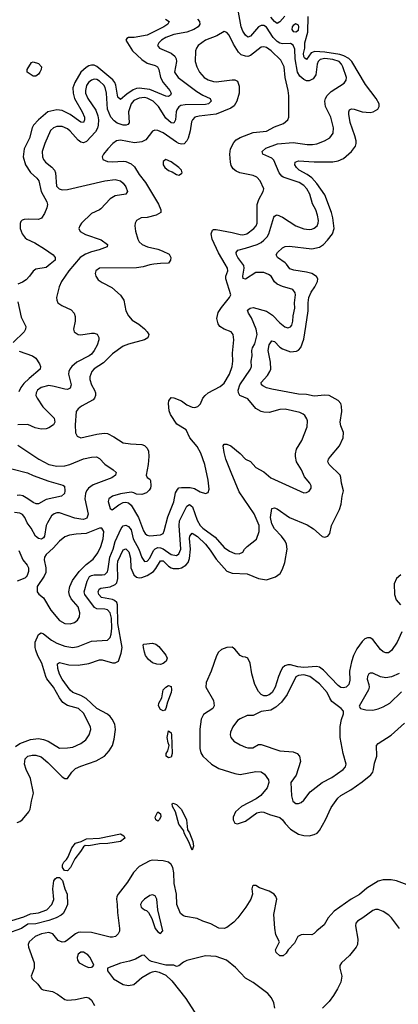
# Model space of a CAD drawing. Header units: inches. Extents: x 1839270 to 1929235, y 762242 to 910350.
# Tile 200 of 256: x 1892549 to 1895403, y 834418 to 841845. Entities that reach past the tile are written whole.
import ezdxf

# ---------------------------------------------------------------- set-up
doc = ezdxf.new("R2010")
doc.units = ezdxf.units.IN
doc.header["$MEASUREMENT"] = 0
doc.layers.add('B8893', color=7, linetype='Continuous')
doc.layers.add('B8894', color=7, linetype='Continuous')

msp = doc.modelspace()

# ---------------------------------------------------------------- linework, layer by layer
at = {"layer": 'B8893', "color": 5}
for points, elevation in [([(1892518.4, 836361.6), (1892550, 836386.1), (1892630, 836414.8), (1892690, 836422.1), (1892730, 836415.9), (1892763.7, 836403.7), (1892850, 836350.2), (1892910, 836351.4), (1892950, 836358.5), (1893010, 836385.8), (1893047.6, 836412.4), (1893073.3, 836450), (1893085.7, 836490), (1893083, 836510), (1893030, 836615.1), (1892992.4, 836650), (1892910, 836672.8), (1892875.4, 836695.4), (1892849.5, 836729.5), (1892803.4, 836810), (1892753.8, 836873.8), (1892745.4, 836890), (1892717.3, 836990), (1892686.9, 837046.9), (1892670.3, 837090), (1892665.8, 837110), (1892666.1, 837150), (1892690, 837207.9), (1892710, 837220.2), (1892730, 837212), (1892790, 837165.9), (1892830, 837142.6), (1892890, 837119.8), (1892949.8, 837110.2), (1892990, 837115.8), (1893090, 837155.9), (1893210, 837165.4), (1893230, 837184.2), (1893238.8, 837210), (1893244.9, 837255.1), (1893242, 837330), (1893230, 837370.7), (1893210, 837394.3), (1893190, 837399.7), (1893130, 837401.5), (1893111.9, 837411.9), (1893040.7, 837510), (1893035, 837530), (1893058.1, 837610), (1893075.9, 837644.1), (1893090, 837653.7), (1893110, 837656.9), (1893170, 837656.6), (1893190, 837660.5), (1893210, 837678.9), (1893217.1, 837702.9), (1893228.4, 837790), (1893253.4, 837850), (1893268, 837910), (1893313.9, 838006.1), (1893330, 838026.7), (1893350, 838031.2), (1893370, 838021.8), (1893390, 837997.5), (1893405.8, 837930), (1893447.4, 837850), (1893470, 837788), (1893490, 837757.1), (1893510, 837760.2), (1893530, 837782.3), (1893557.9, 837842.1), (1893570, 837853.7), (1893590, 837862.8), (1893610, 837861.8), (1893630, 837852.9), (1893690, 837810.1), (1893730, 837804.4), (1893750, 837815.2), (1893763.2, 837850), (1893750.3, 838030), (1893754.7, 838065.3), (1893810, 838176), (1893830, 838189), (1893850.7, 838170), (1893887.5, 838070), (1893910, 838030.1), (1893930.2, 838010), (1894022.6, 837942.6), (1894090, 837862.7), (1894130, 837835.8), (1894170, 837818.7), (1894203.6, 837816.4), (1894230, 837828), (1894243.7, 837850), (1894264.5, 837870), (1894334.5, 837925.5), (1894354.5, 837985.5), (1894353, 838030), (1894317.4, 838117.4), (1894204.6, 838284.6), (1894142, 838430), (1894102.7, 838530), (1894090, 838579), (1894083.5, 838630), (1894090, 838642), (1894096.2, 838643.8), (1894110, 838644.2), (1894140.4, 838630), (1894210, 838573.7), (1894250, 838530.3), (1894290, 838512.7), (1894330, 838467.4), (1894390, 838434.6), (1894441.3, 838390), (1894690, 838277.1), (1894710, 838278), (1894730, 838287.7), (1894746.6, 838310), (1894745.1, 838330), (1894735.6, 838350), (1894695.9, 838395.9), (1894672.8, 838450), (1894636.8, 838510), (1894628.4, 838550), (1894627.4, 838570), (1894635.3, 838604.7), (1894676.9, 838670), (1894714.9, 838774.9), (1894718.2, 838818.2), (1894714, 838834), (1894698.2, 838858.2), (1894687, 838870), (1894662, 838882), (1894550, 838906.3), (1894510, 838905.5), (1894430, 838883), (1894390, 838883.6), (1894368.9, 838888.9), (1894330, 838912.5), (1894270, 838985.2), (1894209.7, 839010), (1894199.3, 839030), (1894196, 839050), (1894207.9, 839090), (1894289, 839210), (1894296.8, 839230), (1894294.5, 839270), (1894301.1, 839310), (1894298.3, 839350), (1894304, 839370), (1894321.1, 839398.9), (1894338.5, 839470), (1894331.5, 839510), (1894296.1, 839596.1), (1894272.7, 839630), (1894267.2, 839652.8), (1894285.6, 839670), (1894310, 839674.8), (1894410, 839645.3), (1894455.2, 839615.2), (1894510, 839558.4), (1894547.9, 839527.9), (1894570, 839520.7), (1894576.9, 839523.1), (1894590, 839528.2), (1894599.4, 839540.6), (1894608.9, 839570), (1894611.6, 839610), (1894623.4, 839670), (1894621.3, 839710), (1894628.8, 839770), (1894625.8, 839785.8), (1894608.6, 839808.6), (1894530, 839831.6), (1894490, 839849.9), (1894468.6, 839868.6), (1894444.1, 839910), (1894424, 839924), (1894390, 839936.9), (1894330, 839939), (1894250, 839888.8), (1894233.7, 839893.7), (1894230.8, 839910), (1894242.4, 839970), (1894238.3, 839990), (1894231, 840000)], 540), ([(1892530, 835788.4), (1892550, 835797), (1892570, 835811.1), (1892617.8, 835870), (1892628.3, 835890), (1892637.4, 835950), (1892654, 836010), (1892630, 836121.1), (1892597.6, 836190), (1892585.3, 836230), (1892590.6, 836269.4), (1892611.2, 836288.8), (1892642.6, 836297.4), (1892670, 836297.9), (1892710, 836283.7), (1892761.3, 836241.3), (1892870, 836134.3), (1892890, 836121.3), (1892910, 836120.7), (1892942.3, 836170), (1892970, 836195.6), (1893010, 836215.3), (1893125.5, 836254.5), (1893188.2, 836290), (1893223.1, 836330), (1893247.7, 836370), (1893261.7, 836418.3), (1893271.2, 836490), (1893266.7, 836530), (1893247.2, 836570), (1893231.1, 836590), (1893210, 836605.8), (1893131.8, 836650), (1893050, 836725.9), (1893010, 836747), (1892950, 836769.3), (1892930, 836786.8), (1892869.9, 836870), (1892850, 836908.5), (1892837, 836950), (1892834.7, 836985.3), (1892850, 836996.1), (1892919, 836979), (1892990, 836976.4), (1893071.1, 836988.9), (1893150, 837017.1), (1893170, 837016.8), (1893250, 836992.9), (1893270, 836993.4), (1893293.3, 837006.7), (1893313.5, 837066.5), (1893320.6, 837110), (1893288.6, 837290), (1893287.7, 837430), (1893280.6, 837450), (1893264.9, 837464.9), (1893250, 837471.5), (1893166.4, 837486.4), (1893145.3, 837510), (1893141.2, 837530), (1893147.9, 837550), (1893162.1, 837557.9), (1893230, 837565.8), (1893270, 837584.5), (1893281.8, 837598.2), (1893289.9, 837630.1), (1893286.7, 837730), (1893290, 837760.3), (1893330, 837846.9), (1893350, 837853.8), (1893371, 837830), (1893383.9, 837783.9), (1893387.8, 837710), (1893410, 837656.6), (1893430, 837640.1), (1893450, 837634.9), (1893470, 837637.2), (1893510, 837652.7), (1893557.1, 837682.9), (1893575.8, 837704.2), (1893610, 837763.5), (1893630, 837763.1), (1893670, 837722.9), (1893690, 837709.3), (1893706.3, 837706.3), (1893750, 837705.6), (1893770, 837710.1), (1893801.9, 837730), (1893818.5, 837750), (1893830, 837781.3), (1893835.9, 837850), (1893828.4, 837931.6), (1893830.8, 837950), (1893850, 837971.1), (1893890, 837945.4), (1893949, 837890), (1893984.6, 837844.6), (1894030, 837774.8), (1894110, 837685.5), (1894150, 837671.3), (1894264.5, 837664.5), (1894350, 837629.1), (1894410, 837620.7), (1894476.6, 837643.4), (1894511.8, 837668.2), (1894530, 837700.5), (1894547.1, 837750), (1894566.3, 837850), (1894560.5, 837890), (1894550.8, 837910.8), (1894522.7, 837950), (1894470, 838003.7), (1894450, 838043.1), (1894439.9, 838090), (1894450, 838158), (1894470, 838163.8), (1894490, 838154.9), (1894582, 838090), (1894715.5, 838035.5), (1894765, 838005), (1894830, 837945.7), (1894850, 837941.3), (1894871.1, 837948.9), (1894887.8, 837970), (1894899.8, 838030), (1894960.7, 838150), (1894972.2, 838190), (1894979.3, 838250), (1894989.8, 838290), (1894975.3, 838350), (1894970.7, 838390.7), (1894964, 838410), (1894881.3, 838490), (1894873, 838510), (1894877.4, 838530), (1894891.1, 838550), (1894958.7, 838630), (1894987.3, 838690), (1894989.7, 838730), (1894970, 838781.2), (1894965.6, 838810), (1894978.5, 838890), (1894975.9, 838930), (1894968.8, 838950), (1894950, 838972.7), (1894882, 839010), (1894850, 839013.2), (1894770, 839004.6), (1894710, 839018.5), (1894650, 839021.3), (1894450, 839058.8), (1894410, 839068.6), (1894382.6, 839082.6), (1894371, 839090), (1894368.7, 839108.7), (1894418, 839162), (1894435.2, 839190), (1894441.2, 839210), (1894440.5, 839260.5), (1894421.5, 839350), (1894430, 839392.7), (1894450, 839422.3), (1894470, 839418.2), (1894510, 839375.4), (1894530, 839362.5), (1894590, 839340.4), (1894635.8, 839344.2), (1894650, 839352.2), (1894667.7, 839372.3), (1894690, 839435.3), (1894707.2, 839530), (1894724.7, 839650), (1894723.1, 839710), (1894729.5, 839750.5), (1894745.2, 839790), (1894774.2, 839830), (1894794.9, 839870), (1894795.8, 839890), (1894786.7, 839906.7), (1894752.1, 839930), (1894710, 839941.2), (1894615.2, 839955.2), (1894586.1, 839966.1), (1894559.5, 840000)], 520), ([(1892778.9, 840000), (1892750, 839976.8), (1892670, 839963.9), (1892650, 839948.2), (1892623.9, 839910), (1892597.9, 839882.1), (1892570, 839864.4), (1892534.8, 839850)], 520), ([(1892961.4, 840000), (1892918.8, 839950), (1892864, 839870), (1892846.3, 839830), (1892826.4, 839750), (1892828.2, 839730), (1892838, 839710), (1892867.7, 839690), (1892936.7, 839656.7), (1892960.3, 839630), (1892966.5, 839606.5), (1892967.7, 839570), (1892955.3, 839510), (1892959.3, 839490), (1892990.3, 839470.3), (1893010, 839468.9), (1893090, 839480.3), (1893110, 839480.3), (1893132.6, 839472.6), (1893146.7, 839446.7), (1893146, 839430), (1893133.2, 839390), (1893111.8, 839350), (1893090, 839321.6), (1893071.8, 839308.2), (1892978.9, 839261.1), (1892942.7, 839230), (1892927.8, 839210), (1892919.8, 839190), (1892918.4, 839170), (1892936.5, 839090), (1892930, 839065.6), (1892910, 839056), (1892890, 839057.3), (1892810, 839079.2), (1892770, 839084.5), (1892710, 839070.5), (1892684.2, 839050), (1892674.4, 839030), (1892671.3, 839010), (1892680.2, 838990), (1892724.2, 838924.2), (1892810, 838838), (1892815.4, 838810), (1892805.2, 838790), (1892770, 838766.3), (1892750, 838759.5), (1892710, 838756.5), (1892667.1, 838767.1), (1892610, 838791.7), (1892536, 838790)], 540), ([(1893561.5, 840000), (1893530, 839996.1), (1893479.3, 839980.7), (1893430, 839973.5), (1893150, 839970.9), (1893123.1, 839950), (1893118.7, 839930), (1893123.7, 839910), (1893142, 839882), (1893170, 839862), (1893244.8, 839824.8), (1893310, 839768), (1893335.3, 839730), (1893350.3, 839650), (1893368.9, 839610), (1893397.5, 839577.5), (1893447.8, 839547.8), (1893490, 839514), (1893510.4, 839490), (1893521.6, 839470), (1893520.5, 839459.5), (1893515.1, 839444.9), (1893491, 839430), (1893370, 839398.2), (1893330, 839381.6), (1893250, 839325.3), (1893182.2, 839257.8), (1893110, 839210.6), (1893093.2, 839190), (1893077.5, 839150), (1893077.7, 839130), (1893090.2, 839090), (1893113.9, 839050), (1893120.5, 839030), (1893119.8, 839010), (1893113.7, 838990), (1893103.3, 838976.7), (1893014.9, 838930), (1892988.9, 838910), (1892975.6, 838890), (1892968.2, 838788.2), (1892968.9, 838728.9), (1892982.3, 838702.3), (1893010, 838690.4), (1893130, 838718.2), (1893184.9, 838724.9), (1893210, 838723.6), (1893259.2, 838699.2), (1893330, 838653.1), (1893385.1, 838645.1), (1893470, 838640.9), (1893490, 838633.4), (1893510, 838612.2), (1893519.7, 838590), (1893522.9, 838550), (1893518.2, 838490), (1893502.7, 838410), (1893510, 838390.7), (1893530, 838378), (1893534, 838370), (1893537.7, 838330), (1893534.6, 838310), (1893525.1, 838294.9), (1893504.1, 838275.9), (1893470, 838263.5), (1893430, 838265.6), (1893410, 838277.2), (1893390, 838282), (1893310, 838268), (1893250, 838249.6), (1893222, 838230), (1893217.1, 838210), (1893230, 838158), (1893247.2, 838147.2), (1893295.6, 838184.4), (1893330, 838203.6), (1893350, 838206.5), (1893370, 838201.7), (1893390, 838182.6), (1893445.1, 838090), (1893483.2, 837990), (1893495.2, 837970), (1893510, 837956.9), (1893530, 837951.2), (1893610, 837959.7), (1893629.8, 837970.2), (1893639.3, 837990), (1893664.7, 838095.3), (1893710, 838207), (1893723.9, 838276.1), (1893737.7, 838302.3), (1893750, 838312.5), (1893770, 838316.6), (1893835.1, 838315.1), (1893867.7, 838307.7), (1893910, 838284.4), (1893950, 838270.8), (1893970, 838278), (1893976.2, 838303.8), (1893969.6, 838370.4), (1893944, 838490), (1893915.1, 838575.1), (1893886.2, 838626.2), (1893831.1, 838690), (1893805.2, 838750), (1893734.5, 838794.5), (1893686, 838866), (1893675.1, 838895.1), (1893669.8, 838949.8), (1893673.3, 838970), (1893690, 838994.9), (1893710, 838993.7), (1893768, 838970), (1893810, 838940.8), (1893850, 838923.2), (1893870, 838920.9), (1893893.2, 838926.8), (1893912.8, 838947.2), (1893928.7, 838990), (1893946.9, 839010), (1893970, 839030.2), (1894060.9, 839079.1), (1894090, 839103.2), (1894130.7, 839170), (1894150.6, 839230), (1894155.3, 839270), (1894154, 839330), (1894164, 839430), (1894157.6, 839470), (1894142, 839490), (1894090, 839511.3), (1894058.5, 839530), (1894044.8, 839550), (1894035.9, 839590), (1894044.6, 839635.4), (1894070, 839674.9), (1894131.8, 839750), (1894141.3, 839770), (1894103, 839890), (1894103.7, 839910), (1894118, 839950), (1894116.5, 839970), (1894098.6, 840000)], 560), ([(1892535.5, 839715.5), (1892561, 839601), (1892595.8, 839530), (1892593.7, 839510), (1892582.6, 839490), (1892500.5, 839410)], 520), ([(1892545.8, 839345.8), (1892644.9, 839310), (1892670, 839292.1), (1892698.3, 839250), (1892705.2, 839230), (1892703.6, 839210), (1892621.3, 839138.7), (1892580.5, 839099.5), (1892557, 839070), (1892542.3, 839037.7)], 520), ([(1892535.9, 838635.9), (1892694.6, 838530), (1892770, 838488.7), (1892830, 838477.8), (1892890, 838479.3), (1892926.6, 838490), (1893030, 838533.6), (1893090, 838546.1), (1893127, 838547), (1893150, 838536.1), (1893190, 838491.5), (1893254, 838450), (1893276.3, 838430), (1893270.6, 838410), (1893243, 838390), (1893103.5, 838336.5), (1893068.7, 838311.3), (1893052.8, 838290), (1893044.8, 838270), (1893041.2, 838230), (1893066, 838114), (1893054.2, 838085.8), (1893030, 838076), (1893010, 838077), (1892965.8, 838085.8), (1892850, 838126.1), (1892830, 838126), (1892810, 838118.5), (1892790, 838101.5), (1892759.5, 838050), (1892749.6, 838030), (1892737.1, 837950), (1892730, 837937.1), (1892713.2, 837926.8), (1892690, 837932.6), (1892667.9, 837950), (1892635.7, 838010), (1892605.2, 838050), (1892588.2, 838090), (1892570, 838113.5), (1892550, 838123.7), (1892510, 838127.6)], 540), ([(1892490, 838456.3), (1892607.6, 838427.6), (1892650, 838407.5), (1892770, 838363), (1892874, 838334), (1892886, 838326), (1892890.3, 838290.3), (1892886.4, 838270), (1892864, 838250), (1892750, 838224.7), (1892690, 838194.2), (1892672.3, 838192.3), (1892650, 838202), (1892611.6, 838231.6), (1892573.1, 838253.1), (1892550, 838258), (1892530, 838255.5)], 520), ([(1892541.9, 837841.9), (1892573, 837770), (1892606.1, 837730), (1892614.8, 837710), (1892616.7, 837683.3), (1892606.7, 837653.3), (1892597.9, 837642.1), (1892586.9, 837633.1), (1892530, 837609.2)], 540), ([(1895421.5, 837658.5), (1895388.4, 837630), (1895371.8, 837590), (1895374.5, 837510), (1895386.4, 837470), (1895418.6, 837430)], 520), ([(1895430, 837226.6), (1895393.5, 837150), (1895352.3, 837087.7), (1895330, 837068.9), (1895310, 837068), (1895290, 837077.1), (1895270, 837094.8), (1895210, 837168.5), (1895190, 837181.5), (1895170, 837183.5), (1895150, 837174.5), (1895130, 837155.3), (1895090, 837099.1), (1895066.3, 837050), (1895050, 837000.5), (1895034.6, 836930), (1895037.8, 836862.2), (1895030.1, 836830), (1895010, 836811.3), (1894990, 836805.2), (1894970, 836808.8), (1894950, 836823.4), (1894839.3, 836939.3), (1894810, 836961.3), (1894786.3, 836966.3), (1894690, 836959.1), (1894644.7, 836964.7), (1894590, 836978.6), (1894570, 836977.7), (1894547.7, 836970), (1894530, 836954.9), (1894520.4, 836939.6), (1894499.6, 836890), (1894475.3, 836810), (1894452.7, 836770), (1894430, 836751.6), (1894410, 836745), (1894390, 836745.5), (1894370, 836755.9), (1894350, 836776.5), (1894320.7, 836830), (1894298, 836910), (1894286.2, 836990), (1894270, 837029.6), (1894250, 837036.9), (1894230, 837038), (1894210, 837049.7), (1894170, 837096), (1894150, 837110.7), (1894110, 837109.8), (1894070, 837095.3), (1894046.8, 837073.2), (1894032.4, 837047.6), (1893993.5, 836930), (1893955.1, 836844.9), (1893953.5, 836810), (1894011.1, 836710), (1894014, 836670), (1894004.9, 836650), (1893935.2, 836604.8), (1893916.3, 836570), (1893906.2, 836493.8), (1893906.4, 836346.4), (1893914.8, 836314.8), (1893930, 836288.9), (1893995.3, 836230), (1894050, 836196.9), (1894170, 836158.8), (1894210, 836151), (1894330, 836173), (1894370, 836172), (1894395.1, 836155.1), (1894425.1, 836110), (1894427.4, 836090), (1894413.7, 836050), (1894366.7, 835993.3), (1894331.5, 835968.5), (1894220.2, 835910), (1894176.9, 835870), (1894158.5, 835830), (1894158.3, 835810), (1894170, 835783.7), (1894190, 835779.7), (1894250, 835799.8), (1894336.7, 835863.3), (1894369.9, 835870.1), (1894390, 835867.8), (1894432.1, 835850), (1894510, 835826.6), (1894529.2, 835810), (1894550, 835780.8), (1894590, 835738.3), (1894650, 835701.5), (1894690, 835690.2), (1894730, 835688.9), (1894770, 835698), (1894790.7, 835709.3), (1894810, 835728.4), (1894855.1, 835810), (1894897.9, 835902.1), (1894947.3, 835972.7), (1894970, 835992.7), (1895044, 836036), (1895130, 836095.4), (1895196.7, 836150), (1895209.9, 836170), (1895216.2, 836190), (1895223, 836237), (1895240.3, 836290), (1895239.8, 836370), (1895250, 836386.4), (1895350, 836447.7), (1895450, 836539.7)], 520), ([(1895410, 836913.7), (1895351.3, 836888.7), (1895310, 836881.1), (1895270, 836887.3), (1895210, 836916.9), (1895190, 836916.2), (1895180.7, 836910), (1895170.5, 836890), (1895168.9, 836871.1), (1895181.1, 836830), (1895182.3, 836810), (1895177.3, 836790), (1895107.7, 836667.7), (1895118, 836650), (1895159, 836639), (1895210, 836637), (1895250, 836647), (1895290, 836662.4), (1895339.3, 836690), (1895426.2, 836773.8)], 540), ([(1895470, 835318.4), (1895390, 835348.8), (1895350, 835356.5), (1895290, 835356.6), (1895250, 835346.6), (1895166.5, 835293.5), (1895110, 835245.9), (1895048.4, 835211.6), (1894920.2, 835119.8), (1894874.3, 835070), (1894843.2, 835016.8), (1894787.8, 834972.2), (1894770, 834952.3), (1894750, 834942), (1894690, 834945.6), (1894670, 834941.6), (1894646.8, 834930), (1894620.3, 834879.7), (1894574, 834830), (1894556.5, 834803.5), (1894535.2, 834784.8), (1894510, 834782.7), (1894481.2, 834810), (1894477.3, 834830), (1894508.1, 834890), (1894480.8, 834940.8), (1894471.4, 834991.4), (1894465.8, 835094.2), (1894486.2, 835210), (1894480.8, 835230), (1894466.6, 835250), (1894430, 835270.8), (1894356.2, 835296.2), (1894330, 835314), (1894310, 835314), (1894304.9, 835310), (1894299.1, 835290), (1894303, 835250), (1894290.4, 835210), (1894254, 835150), (1894194.6, 835070), (1894162.1, 835037.9), (1894110, 834997.8), (1894090, 834989.8), (1894050, 834992.5), (1893990, 835024.5), (1893930, 835044.9), (1893886, 835066), (1893799.3, 835079.3), (1893784.6, 835084.6), (1893762.4, 835102.4), (1893734.3, 835170), (1893731.4, 835250), (1893712.5, 835330), (1893710.6, 835410), (1893702.6, 835450), (1893690, 835473.1), (1893671, 835490), (1893630, 835500.2), (1893550, 835504.9), (1893530, 835500.6), (1893450, 835457.2), (1893408.2, 835411.8), (1893361.4, 835338.6), (1893292, 835250), (1893281.8, 835230), (1893278, 835210), (1893284.2, 835170), (1893285.8, 835110), (1893302.5, 834990), (1893300.6, 834970), (1893292.2, 834950), (1893270.3, 834930), (1893250, 834924.5), (1893230, 834925.2), (1893090, 834960.4), (1893010, 834963), (1892990, 834959.6), (1892970.5, 834949.5), (1892903, 834897), (1892890, 834889.3), (1892870, 834885.6), (1892840, 834900), (1892799.8, 834950), (1892770, 834959.3), (1892714.9, 834950), (1892666.5, 834930), (1892620.7, 834890), (1892614, 834870), (1892616.2, 834850), (1892658.5, 834730), (1892658, 834690), (1892634.9, 834630), (1892643.1, 834610), (1892686.7, 834570), (1892710, 834535.3), (1892727.5, 834527.5), (1892795.8, 834515.8), (1892835, 834495), (1892890, 834455.5), (1892910, 834450.2), (1892970, 834454.8), (1893050, 834472), (1893070, 834467.7), (1893090.1, 834450.1), (1893113.2, 834410)], 520), ([(1892491.3, 835050), (1892581.6, 835078.4), (1892630, 835099.8), (1892690, 835108.9), (1892753, 835130), (1892792, 835170), (1892807.8, 835207.8), (1892799.1, 835290), (1892805.4, 835350), (1892815.5, 835364.5), (1892830, 835374), (1892850, 835373.6), (1892871.5, 835351.5), (1892888.9, 835290), (1892907.6, 835250), (1892909.4, 835170), (1892893.3, 835130), (1892875.9, 835104.1), (1892861.1, 835090), (1892823.9, 835070), (1892768.9, 835048.9), (1892670, 835025.8), (1892610, 835023.5), (1892563.2, 834990), (1892450.6, 834950)], 480), ([(1895411.3, 834990), (1895350.9, 835070.9), (1895331, 835091), (1895290, 835118), (1895250, 835133.2), (1895230, 835133.2), (1895210, 835125.2), (1895136, 835070), (1895094.4, 835045.6), (1895082.8, 835030), (1895080.5, 835010), (1895097.6, 834910), (1895094.9, 834870), (1895084.4, 834850), (1895034.4, 834785.6), (1894974.9, 834730), (1894963.1, 834710), (1894962, 834690), (1894977, 834630), (1894970, 834585.2), (1894945.7, 834534.3), (1894914.8, 834485.2), (1894881.2, 834438.8), (1894831.5, 834388.5)], 540), ([(1894473.3, 834390), (1894466, 834430), (1894446.9, 834466.9), (1894419.4, 834499.4), (1894310, 834583.7), (1894250, 834616), (1894174.9, 834694.9), (1894109, 834750), (1894030, 834777.4), (1893950, 834783.5), (1893810, 834747.8), (1893783.9, 834736.1), (1893750, 834709), (1893730, 834704), (1893710, 834713.2), (1893650, 834713.2), (1893542, 834742), (1893527.7, 834747.7), (1893488.7, 834788.7), (1893470, 834785.2), (1893422.4, 834757.6), (1893377, 834743), (1893310, 834729.5), (1893212, 834690), (1893212, 834670), (1893257.3, 834610), (1893330, 834568.4), (1893370, 834560.5), (1893410, 834568), (1893470, 834619.1), (1893530, 834656), (1893550, 834662.8), (1893570, 834666.8), (1893601.4, 834661.4), (1893650, 834638.8), (1893695.8, 834595.8), (1893801.8, 834461.8), (1893887.6, 834327.6)], 540)]:
    msp.add_lwpolyline(points, dxfattribs=dict(at, elevation=elevation))
for points, elevation in [([(1893169.6, 838009.6), (1893150, 838008.5), (1893050.1, 837969.9), (1892975, 837965), (1892923.6, 837956.4), (1892890, 837944.5), (1892850, 837911.8), (1892800.8, 837859.2), (1892748, 837812), (1892735.2, 837790), (1892733.2, 837770), (1892746.9, 837710), (1892745.9, 837674.1), (1892733.8, 837646.2), (1892681.2, 837570), (1892681.3, 837530), (1892692.9, 837512.9), (1892730, 837484.9), (1892783.1, 837390), (1892850, 837314), (1892890, 837290.3), (1892930, 837287.9), (1892962.8, 837297.2), (1892985.7, 837314.3), (1892998.9, 837341.1), (1893001.8, 837370), (1892990, 837416.9), (1892937.4, 837477.4), (1892923.8, 837503.8), (1892919.5, 837530), (1892927.1, 837570), (1892946.5, 837613.5), (1892996.8, 837683.2), (1893050, 837735), (1893104, 837776), (1893137.7, 837822.3), (1893160.2, 837870), (1893179.5, 837930), (1893183.1, 837983.1)], 560), ([(1893610, 836980.5), (1893582.7, 836982.7), (1893550, 836994.7), (1893518.9, 837018.9), (1893498, 837050), (1893490, 837074), (1893481.7, 837110), (1893480.7, 837130), (1893484.6, 837135.4), (1893550, 837142), (1893574.9, 837134.9), (1893596.8, 837116.8), (1893651.9, 837051.9), (1893659.7, 837030), (1893652.6, 837007.4), (1893630, 836989.6)], 480), ([(1894690, 836902), (1894650, 836897.8), (1894631.8, 836888.2), (1894564.1, 836755.9), (1894521.9, 836698.1), (1894480, 836660), (1894442.5, 836637.5), (1894370, 836626), (1894310, 836596.2), (1894263, 836597), (1894210, 836572.3), (1894190, 836558), (1894155.8, 836510), (1894137.6, 836470), (1894135.8, 836450), (1894140.4, 836430), (1894164.1, 836404.1), (1894210, 836374.9), (1894250, 836356.5), (1894270, 836351.5), (1894307.3, 836352.7), (1894350, 836377.1), (1894370, 836378.4), (1894510, 836330.2), (1894610, 836323.6), (1894640.4, 836310), (1894657, 836290), (1894666.3, 836250), (1894633.3, 836146.7), (1894593.8, 836090), (1894597.4, 835990), (1894609.1, 835950), (1894630, 835933), (1894650, 835933), (1894670, 835940.5), (1894690, 835957.3), (1894739.8, 836020.2), (1894829.8, 836090.2), (1894900.7, 836130), (1894987, 836190), (1895005.6, 836210), (1895011.2, 836230), (1894987.1, 836310), (1894965.4, 836430), (1894965.6, 836514.4), (1894974.7, 836565.3), (1894989.3, 836610), (1894989.2, 836630), (1894973.2, 836650), (1894902.9, 836702.9), (1894886.7, 836726.7), (1894867.9, 836770), (1894810, 836834.2), (1894735.1, 836890)], 540), ([(1893630, 836630.9), (1893610, 836641.8), (1893595.8, 836670), (1893597.7, 836690), (1893619.8, 836730), (1893629.8, 836790.2), (1893649.8, 836810.2), (1893670, 836821.7), (1893690, 836814.8), (1893692.7, 836790), (1893690, 836769.5), (1893662.3, 836697.7), (1893650, 836649.4), (1893642.6, 836637.4)], 480), ([(1893670, 836276.3), (1893653.6, 836290), (1893653.3, 836293.3), (1893653, 836310), (1893665.7, 836330), (1893675.1, 836370), (1893667.4, 836390), (1893661.5, 836430), (1893670, 836482), (1893690, 836466), (1893692.9, 836450), (1893699.7, 836310), (1893690, 836281.6)], 480), ([(1893850, 835579.5), (1893824.2, 835644.2), (1893790, 835708), (1893785.9, 835725.9), (1893750, 835778), (1893723.2, 835870), (1893701, 835910), (1893698, 835930), (1893704.9, 835935.1), (1893730, 835926.3), (1893766.9, 835890), (1893802.5, 835822.5), (1893807.2, 835810), (1893814.4, 835734.4), (1893830, 835710.3), (1893853.1, 835646.9), (1893858.5, 835610)], 480), ([(1893590, 835800.5), (1893574.5, 835810), (1893571.2, 835830), (1893590, 835870.4), (1893610, 835854.8), (1893612, 835832), (1893601.3, 835810)], 480), ([(1893070, 835613.1), (1893043.6, 835616.4), (1893030, 835606), (1893008.2, 835570), (1892963.7, 835516.3), (1892931.1, 835450), (1892910, 835425.4), (1892886.7, 835426.7), (1892871.9, 835450), (1892872.7, 835470), (1892882.4, 835490), (1892902.6, 835510), (1892914.7, 835530), (1892942, 835598), (1892970, 835632.9), (1893013.6, 835646.4), (1893054, 835666), (1893150, 835670.4), (1893310, 835704.2), (1893335.3, 835690), (1893342.4, 835670), (1893310, 835646.9), (1893214.8, 835630), (1893150, 835627.5)], 480), ([(1893550, 835243.6), (1893530, 835239.7), (1893490, 835211.5), (1893470.4, 835190), (1893460.3, 835170), (1893464.2, 835150), (1893490, 835130.4), (1893504.9, 835124.9), (1893520.5, 835110), (1893544.7, 835064.7), (1893570, 834991), (1893590, 834964.9), (1893610, 834951), (1893629, 834971), (1893589.5, 835130), (1893584.2, 835210), (1893570, 835237)], 540), ([(1893030, 834811.3), (1893010, 834811.3), (1892990, 834795.1), (1892981.6, 834770), (1892985.5, 834750), (1892998.8, 834730), (1893050, 834702.8), (1893070, 834696), (1893090, 834698), (1893099, 834701), (1893107.3, 834712.7), (1893080.9, 834770), (1893062.7, 834790)], 540)]:
    msp.add_lwpolyline(points, close=True, dxfattribs=dict(at, elevation=elevation))
at = {"layer": 'B8894', "color": 5}
for points, elevation in [([(1894231, 840000), (1894194.6, 840050), (1894184.2, 840070), (1894180.4, 840090), (1894192.8, 840107.2), (1894250, 840120.4), (1894338, 840150), (1894370, 840165), (1894390, 840181), (1894414, 840206), (1894428, 840230), (1894465.8, 840354.2), (1894470, 840363.1), (1894482.7, 840370), (1894490, 840371.8), (1894530, 840354.6), (1894630, 840290.2), (1894690, 840268.4), (1894730, 840262.6), (1894750, 840264.2), (1894770, 840271.5), (1894791.9, 840290), (1894799.8, 840310), (1894801.2, 840330), (1894794, 840370), (1894780.2, 840410), (1894756, 840456), (1894735.9, 840530), (1894713.2, 840570), (1894690, 840593.9), (1894656.3, 840616.3), (1894536.2, 840656.2), (1894524, 840664), (1894504.5, 840690), (1894465.3, 840785.3), (1894450, 840801.2), (1894381.6, 840830), (1894377.4, 840850), (1894405, 840875), (1894492.3, 840907.7), (1894610, 840917.8), (1894716, 840904), (1894756.6, 840903.4), (1894790, 840909.3), (1894847, 840930), (1894886.6, 840953.4), (1894912.2, 840987.8), (1894914.8, 841030), (1894895.3, 841110), (1894854.5, 841190), (1894848.3, 841230), (1894853.3, 841250), (1894866.9, 841273.1), (1894897.3, 841302.7), (1894994.5, 841365.5), (1895010.6, 841389.4), (1895013.2, 841410), (1894983.8, 841490), (1894974.2, 841510), (1894957, 841530), (1894910, 841545.8), (1894850, 841552.3), (1894815.1, 841544.9), (1894798, 841530), (1894790.7, 841510), (1894780.6, 841430), (1894761.4, 841398.6), (1894730, 841384.2), (1894710, 841384.9), (1894690, 841392.5), (1894659.6, 841419.6), (1894644, 841450), (1894626, 841550), (1894622.6, 841622.6), (1894610, 841651.9), (1894590, 841665.5), (1894530, 841663.9), (1894510, 841668.9), (1894490, 841680.9), (1894458.7, 841710), (1894410, 841787.7), (1894390, 841800.6), (1894370, 841801.5), (1894348.7, 841791.3), (1894290, 841719.8), (1894270, 841713.7), (1894250, 841727.1), (1894230, 841758.5), (1894218.5, 841790), (1894193.5, 841930)], 540), ([(1893648.6, 841848.6), (1893675.3, 841830), (1893666, 841810), (1893635.5, 841790), (1893510, 841729), (1893411.3, 841711.3), (1893370.4, 841709.6), (1893356.3, 841703.7), (1893350.5, 841690), (1893400.2, 841610), (1893470, 841543.5), (1893510, 841516.1), (1893570, 841498.6), (1893588.8, 841488.8), (1893598.6, 841470), (1893609.7, 841409.7), (1893630.4, 841370.4), (1893682, 841310), (1893690.3, 841290), (1893685.1, 841274.9), (1893670, 841265.6), (1893650, 841267.6), (1893530, 841317.6), (1893450, 841327.8), (1893430, 841325.9), (1893404.4, 841315.6), (1893356.4, 841283.6), (1893310, 841242), (1893290, 841259.5), (1893273.8, 841350), (1893266, 841370), (1893251.2, 841390), (1893130, 841492.3), (1893110, 841500.8), (1893090, 841502.2), (1893070, 841496.3), (1893050, 841484.7), (1893010, 841449.2), (1892964, 841370), (1892950.1, 841330), (1892951.2, 841290), (1892961.5, 841250), (1893021.1, 841150), (1893037.3, 841110), (1893038.4, 841090), (1893031.3, 841070), (1893010, 841071.6), (1892930, 841129), (1892870, 841159.5), (1892830, 841165.8), (1892762.2, 841150), (1892690.1, 841090), (1892653.8, 841050), (1892642.5, 841030), (1892622, 840950), (1892584.1, 840870), (1892576.2, 840810), (1892593, 840750), (1892630, 840691), (1892677.5, 840650), (1892694, 840630), (1892710.9, 840550), (1892754.8, 840470), (1892758.2, 840450), (1892753.6, 840426.4), (1892736.3, 840383.7), (1892712.8, 840347.2), (1892690, 840336.8), (1892619, 840341), (1892582.6, 840337.4), (1892568.3, 840331.7), (1892558, 840322), (1892552.4, 840307.6), (1892553.7, 840270), (1892569, 840230), (1892590, 840200.3), (1892603.1, 840190), (1892662.9, 840162.9), (1892735.4, 840115.4), (1892800.5, 840070), (1892817.1, 840050), (1892817.1, 840042.9), (1892816.3, 840030), (1892778.9, 840000)], 520), ([(1893890.2, 841850), (1893905.4, 841830), (1893907.8, 841810), (1893900.5, 841799.5), (1893893.5, 841790), (1893862.6, 841770), (1893810, 841750.3), (1893710, 841733.5), (1893651.4, 841710), (1893619.1, 841690), (1893597.7, 841670), (1893588.9, 841650), (1893602.4, 841630), (1893690, 841592.5), (1893718.5, 841570), (1893728.1, 841550), (1893730.7, 841530), (1893716.8, 841450), (1893743.2, 841410), (1893884, 841304), (1893930, 841275.1), (1893985.3, 841250), (1893991.5, 841230), (1893971.4, 841210), (1893950, 841204.2), (1893796.4, 841203.6), (1893763.3, 841196.7), (1893750, 841187.4), (1893734.6, 841165.4), (1893728.7, 841150), (1893722.8, 841090), (1893710, 841065.5), (1893690, 841068.1), (1893650, 841102.8), (1893594.7, 841190), (1893556.3, 841230), (1893510, 841254), (1893490, 841257.8), (1893450, 841253), (1893410, 841235.2), (1893390.1, 841210), (1893368.3, 841150), (1893373.3, 841066.7), (1893364.8, 841055.2), (1893353, 841050), (1893330, 841048.1), (1893284.7, 841064.7), (1893261.8, 841081.8), (1893236.2, 841110), (1893211.5, 841170), (1893202.4, 841290), (1893193.1, 841333.1), (1893183.9, 841350), (1893150, 841381.9), (1893130, 841393.3), (1893110, 841397), (1893090, 841389.8), (1893066.8, 841370), (1893052.4, 841347.6), (1893044.7, 841310), (1893046.4, 841290), (1893061.9, 841250), (1893122.1, 841162.1), (1893139.4, 841119.4), (1893144.3, 841090), (1893141.6, 841050), (1893134.6, 841025.4), (1893120.2, 840999.8), (1893053.8, 840926.2), (1893030, 840916.7), (1893010, 840920.7), (1892990, 840936.1), (1892930, 841004.6), (1892910, 841021.1), (1892870, 841038.9), (1892830, 841039.3), (1892804.4, 841030), (1892780.8, 841010), (1892738, 840910), (1892719.7, 840850), (1892720.2, 840810), (1892727.9, 840790), (1892744.6, 840770), (1892792.5, 840732.5), (1892811.1, 840710), (1892818.5, 840690), (1892827, 840590), (1892847.9, 840567.9), (1892870, 840562.1), (1892910, 840563.8), (1893190, 840630.6), (1893270, 840640.5), (1893310, 840630.2), (1893330, 840612.4), (1893350, 840584.4), (1893360.8, 840550), (1893350, 840528.3), (1893270, 840517), (1893230, 840494.1), (1893161.1, 840418.9), (1893150, 840409.8), (1893090, 840384), (1893014.9, 840310), (1893002, 840290), (1892995.8, 840270), (1893006.1, 840246.1), (1893044.4, 840224.4), (1893164.3, 840184.3), (1893210.4, 840150), (1893207.7, 840132.3), (1893147.7, 840110), (1893090, 840095), (1893044.2, 840075.8), (1893004.1, 840050), (1892961.4, 840000)], 540), ([(1894548.6, 841871.4), (1894510, 841829), (1894490, 841817), (1894470, 841830.5), (1894443.3, 841863.3)], 520), ([(1894559.5, 840000), (1894551, 840011), (1894492.8, 840050), (1894481.7, 840070), (1894493, 840090), (1894530, 840123.7), (1894550, 840134.9), (1894583.1, 840136.9), (1894750, 840116.8), (1894810, 840130.1), (1894840.3, 840150), (1894870, 840181), (1894905.9, 840230), (1894919.7, 840270), (1894909.5, 840350), (1894899.7, 840390), (1894850, 840523.8), (1894789.1, 840609.1), (1894750.9, 840650.9), (1894716.5, 840676.5), (1894656.8, 840710), (1894634.8, 840730), (1894622.6, 840750), (1894625.6, 840770), (1894650, 840779.7), (1894770, 840771.9), (1894910, 840773.2), (1894950, 840779.3), (1894990, 840798.8), (1895051, 840850), (1895079.2, 840890), (1895085.3, 840910), (1895085, 840930), (1895075, 840970), (1895039.2, 841070), (1895029, 841131), (1895029, 841151), (1895036, 841164), (1895050, 841172.6), (1895069.8, 841170.2), (1895130, 841149.2), (1895190, 841144.9), (1895212.3, 841150), (1895249.5, 841170), (1895259.7, 841190), (1895257.6, 841210), (1895236.2, 841250), (1895155.6, 841355.6), (1895051.6, 841530), (1895030, 841551.4), (1894992.9, 841572.9), (1894963, 841583), (1894850, 841600), (1894774.8, 841605.2), (1894745.4, 841594.6), (1894710, 841545.3), (1894697, 841557), (1894690, 841567.8), (1894689.6, 841589.6), (1894699.7, 841630), (1894697.7, 841670), (1894721.8, 841750), (1894723.4, 841870)], 520), ([(1894098.6, 840000), (1894046.8, 840086.8), (1893999.2, 840190), (1893992.2, 840230), (1894003.2, 840256.8), (1894010, 840262.4), (1894030, 840263.2), (1894150, 840239.8), (1894210, 840223.5), (1894230, 840222.7), (1894261.1, 840230), (1894313.1, 840270), (1894331.8, 840290), (1894339.8, 840310), (1894338, 840450), (1894351.9, 840488.1), (1894385.4, 840550), (1894389.6, 840570), (1894362, 840630), (1894336.5, 840656.5), (1894310, 840670.7), (1894209, 840689), (1894181.3, 840701.3), (1894159.4, 840719.4), (1894144.1, 840744.1), (1894138, 840770), (1894132.5, 840830), (1894138.4, 840870), (1894162.3, 840917.7), (1894182, 840938), (1894210, 840956.5), (1894310, 840994.5), (1894410, 841003.8), (1894470, 841036.5), (1894537.8, 841062.2), (1894569.6, 841090), (1894577.6, 841110), (1894578.2, 841270), (1894573.8, 841310), (1894551.1, 841410), (1894541.6, 841490), (1894518.6, 841538.6), (1894444.4, 841610), (1894410, 841634.1), (1894390, 841640.2), (1894370, 841637), (1894290, 841573.9), (1894270, 841568.4), (1894250, 841569), (1894219.6, 841579.6), (1894199.1, 841599.1), (1894160.2, 841660.2), (1894127.1, 841727.1), (1894110, 841747.6), (1894090, 841756.2), (1894036.1, 841723.9), (1893950, 841689.8), (1893895.6, 841650), (1893880.8, 841630), (1893874.4, 841610), (1893873, 841530), (1893883.6, 841490), (1893905.8, 841450), (1893940.9, 841410), (1893970, 841392.1), (1894010, 841378.6), (1894030, 841376.6), (1894151, 841391), (1894170.2, 841390.2), (1894190, 841380.4), (1894203.4, 841343.4), (1894203, 841290), (1894185.5, 841230), (1894165.1, 841194.9), (1894141.8, 841178.2), (1894030, 841132.7), (1893901.8, 841118.2), (1893870, 841108.7), (1893851.3, 841090), (1893844.8, 841075.2), (1893833.6, 841006.4), (1893818, 840950), (1893809.4, 840930.6), (1893790, 840908.4), (1893770, 840905.3), (1893750, 840910.9), (1893730, 840920.3), (1893630, 840991.2), (1893590, 841008.9), (1893568.1, 841011.9), (1893550, 841005.1), (1893500.3, 840939.7), (1893470, 840922.4), (1893415.2, 840915.2), (1893310, 840936.5), (1893279.3, 840930), (1893252, 840910), (1893213, 840870), (1893180.5, 840830), (1893170.7, 840810), (1893174.8, 840790), (1893210, 840774.4), (1893250, 840771.8), (1893330, 840778.6), (1893350, 840774.9), (1893390, 840757.8), (1893413.8, 840733.8), (1893450, 840677.3), (1893496.8, 840616.8), (1893594.6, 840454.6), (1893612.9, 840410), (1893612, 840390), (1893577.3, 840370), (1893510, 840352.7), (1893466, 840350), (1893430.6, 840330), (1893419.3, 840310), (1893416.4, 840290), (1893422.4, 840250), (1893439.5, 840190), (1893448.9, 840170), (1893472.4, 840150), (1893511.7, 840131.7), (1893590, 840114.7), (1893622.5, 840102.5), (1893675.1, 840075.1), (1893688.4, 840050), (1893686, 840030), (1893670, 840008), (1893610, 840006), (1893561.5, 840000)], 560)]:
    msp.add_lwpolyline(points, dxfattribs=dict(at, elevation=elevation))
for points, elevation in [([(1894630, 841812.4), (1894610, 841801.1), (1894603.2, 841790), (1894601.6, 841770), (1894610, 841756.5), (1894630, 841752.6), (1894650, 841765.5), (1894654, 841790), (1894650, 841802.9)], 540), ([(1892670, 841418), (1892650, 841418.7), (1892605.2, 841450), (1892606, 841470), (1892639.3, 841520.7), (1892650, 841527.3), (1892690, 841514.9), (1892712.6, 841490), (1892712.4, 841470), (1892701.7, 841450), (1892690, 841433.6)], 480), ([(1893650, 840789.2), (1893630, 840774), (1893630.7, 840750), (1893643.8, 840730), (1893670, 840708.4), (1893697.5, 840697.5), (1893730, 840676), (1893748.4, 840671.6), (1893770, 840684.7), (1893773.2, 840690), (1893768.7, 840710), (1893748.7, 840730), (1893690, 840772)], 580)]:
    msp.add_lwpolyline(points, close=True, dxfattribs=dict(at, elevation=elevation))

doc.saveas('drawing.dxf')
